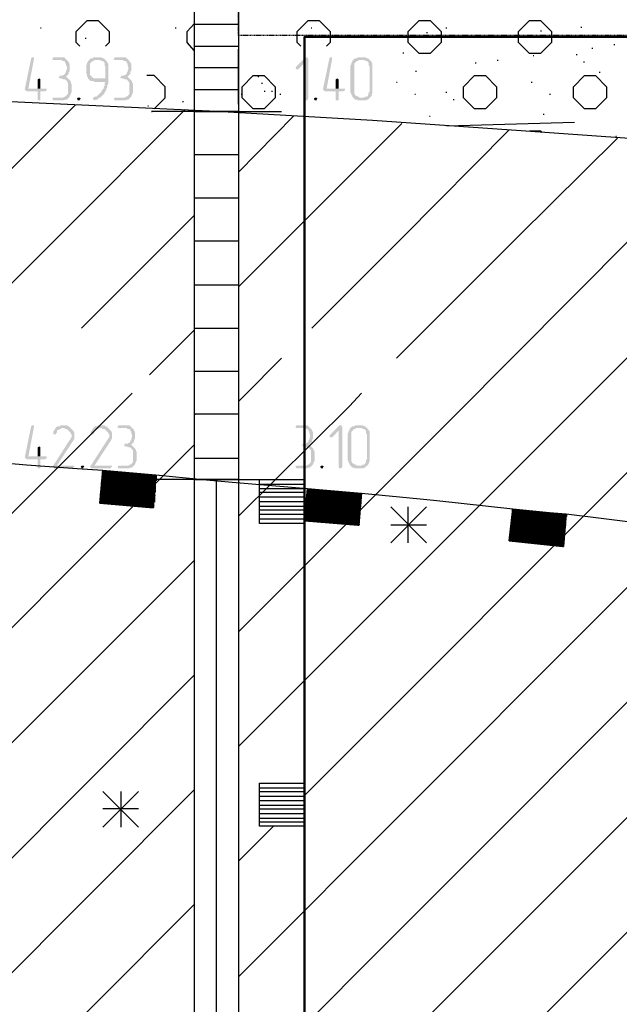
# Model space of a CAD drawing. Header units: millimetres. Extents: x -93479 to 1057970, y -66333 to 172656.
# Tile 77 of 256: x 167926 to 170694, y 45513 to 50058. Entities that reach past the tile are written whole.
import ezdxf

# ---------------------------------------------------------------- set-up
doc = ezdxf.new("R2010")
doc.units = ezdxf.units.MM
doc.linetypes.add('01 Штриховая _4 мм_', pattern=[6, 3.5, -2.5])
for name, color, linetype, lineweight in [('0 Фундамент', 5, 'Continuous', 30), ('A-ANNO-NOTE-1', 7, 'Continuous', 35), ('A-ANNO-NOTE-2', 7, 'Continuous', 18), ('G-ANNO-DIMS', 7, 'Continuous', 9), ('РАЗМЕРЫ', 7, 'Continuous', 9)]:
    doc.layers.add(name, color=color, linetype=linetype, lineweight=lineweight)
doc.layers.add('PDF _Геометрия', color=7, linetype='Continuous')
doc.layers.add('PDF _Сплошная заливка', color=7, linetype='Continuous')

# ---------------------------------------------------------------- blocks, each defined once
blk = doc.blocks.new('геология2')
at = {"layer": 'PDF _Сплошная заливка', "transparency": 33554559}
for points in [[(28.0688, -10.5051), (28.0672, -10.5051), (28.0655, -10.5068), (28.0538, -10.5634), (28.0555, -10.5651), (28.0572, -10.5668), (28.0772, -10.5668), (28.0772, -10.5834), (28.0822, -10.5834), (28.0822, -10.5801), (28.0822, -10.5668), (28.0905, -10.5668), (28.0938, -10.5651), (28.0938, -10.5618), (28.0605, -10.5618), (28.0705, -10.5084), (28.0705, -10.5051)], [(28.1188, -10.5051), (28.1055, -10.5051), (28.1038, -10.5084), (28.1055, -10.5101), (28.1205, -10.5101), (28.1222, -10.5118), (28.1255, -10.5118), (28.1272, -10.5134), (28.1272, -10.5151), (28.1288, -10.5168), (28.1288, -10.5201), (28.1305, -10.5218), (28.1305, -10.5268), (28.1288, -10.5301), (28.1288, -10.5318), (28.1272, -10.5334), (28.1272, -10.5351), (28.1255, -10.5368), (28.1222, -10.5384), (28.1172, -10.5384), (28.1172, -10.5401), (28.1155, -10.5418), (28.1172, -10.5434), (28.1205, -10.5434), (28.1238, -10.5451), (28.1272, -10.5451), (28.1288, -10.5468), (28.1305, -10.5484), (28.1322, -10.5518), (28.1322, -10.5718), (28.1305, -10.5734), (28.1288, -10.5751), (28.1272, -10.5768), (28.1255, -10.5768), (28.1238, -10.5784), (28.1055, -10.5784), (28.1038, -10.5801), (28.1055, -10.5834), (28.1255, -10.5834), (28.1272, -10.5818), (28.1305, -10.5818), (28.1322, -10.5801), (28.1338, -10.5784), (28.1355, -10.5768), (28.1355, -10.5751), (28.1372, -10.5734), (28.1372, -10.5718), (28.1388, -10.5684), (28.1388, -10.5534), (28.1372, -10.5501), (28.1372, -10.5484), (28.1355, -10.5468), (28.1338, -10.5451), (28.1322, -10.5434), (28.1305, -10.5418), (28.1288, -10.5401), (28.1305, -10.5384), (28.1322, -10.5368), (28.1338, -10.5351), (28.1338, -10.5318), (28.1355, -10.5301), (28.1355, -10.5168), (28.1338, -10.5151), (28.1338, -10.5134), (28.1322, -10.5118), (28.1305, -10.5101), (28.1288, -10.5084), (28.1272, -10.5068), (28.1255, -10.5051), (28.1205, -10.5051)], [(28.1705, -10.5101), (28.1688, -10.5118), (28.1688, -10.5134), (28.1672, -10.5151), (28.1672, -10.5168), (28.1655, -10.5201), (28.1655, -10.5351), (28.1672, -10.5368), (28.1672, -10.5401), (28.1688, -10.5418), (28.1688, -10.5434), (28.1705, -10.5451), (28.1822, -10.5434), (28.1788, -10.5434), (28.1772, -10.5418), (28.1755, -10.5401), (28.1738, -10.5384), (28.1722, -10.5368), (28.1722, -10.5168), (28.1738, -10.5151), (28.1755, -10.5134), (28.1772, -10.5118), (28.1788, -10.5118), (28.1805, -10.5101), (28.1888, -10.5101)], [(28.1888, -10.5051), (28.1788, -10.5051), (28.1772, -10.5068), (28.1738, -10.5068), (28.1722, -10.5084), (28.1705, -10.5101), (28.1905, -10.5101), (28.1938, -10.5118), (28.1955, -10.5118), (28.1972, -10.5134), (28.1988, -10.5151), (28.1988, -10.5201), (28.2005, -10.5218), (28.2005, -10.5434), (28.1822, -10.5434), (28.1705, -10.5451), (28.1722, -10.5468), (28.1738, -10.5484), (28.1788, -10.5484), (28.1805, -10.5501), (28.2005, -10.5501), (28.1988, -10.5518), (28.1988, -10.5568), (28.1972, -10.5601), (28.1972, -10.5618), (28.1955, -10.5634), (28.1938, -10.5651), (28.1938, -10.5668), (28.1922, -10.5684), (28.1905, -10.5701), (28.1888, -10.5718), (28.1872, -10.5734), (28.1855, -10.5751), (28.1838, -10.5768), (28.1805, -10.5768), (28.1788, -10.5784), (28.1772, -10.5801), (28.1788, -10.5818), (28.1805, -10.5834), (28.1838, -10.5818), (28.1855, -10.5818), (28.1872, -10.5801), (28.1888, -10.5784), (28.1905, -10.5784), (28.1922, -10.5768), (28.1938, -10.5751), (28.1955, -10.5734), (28.1972, -10.5718), (28.1988, -10.5701), (28.1988, -10.5684), (28.2005, -10.5668), (28.2022, -10.5634), (28.2022, -10.5618), (28.2038, -10.5601), (28.2038, -10.5551), (28.2055, -10.5534), (28.2055, -10.5168), (28.2038, -10.5151), (28.2038, -10.5134), (28.2022, -10.5118), (28.2005, -10.5101), (28.1988, -10.5084), (28.1972, -10.5068), (28.1955, -10.5068), (28.1922, -10.5051), (28.1905, -10.5051)], [(28.2305, -10.5051), (28.2172, -10.5051), (28.2155, -10.5084), (28.2172, -10.5101), (28.2322, -10.5101), (28.2338, -10.5118), (28.2372, -10.5118), (28.2388, -10.5134), (28.2388, -10.5151), (28.2405, -10.5168), (28.2405, -10.5201), (28.2422, -10.5218), (28.2422, -10.5268), (28.2405, -10.5301), (28.2405, -10.5318), (28.2388, -10.5334), (28.2388, -10.5351), (28.2372, -10.5368), (28.2338, -10.5384), (28.2288, -10.5384), (28.2288, -10.5401), (28.2272, -10.5418), (28.2288, -10.5434), (28.2322, -10.5434), (28.2355, -10.5451), (28.2388, -10.5451), (28.2405, -10.5468), (28.2422, -10.5484), (28.2438, -10.5518), (28.2438, -10.5718), (28.2422, -10.5734), (28.2405, -10.5751), (28.2388, -10.5768), (28.2372, -10.5768), (28.2355, -10.5784), (28.2172, -10.5784), (28.2155, -10.5801), (28.2172, -10.5834), (28.2372, -10.5834), (28.2388, -10.5818), (28.2422, -10.5818), (28.2438, -10.5801), (28.2455, -10.5784), (28.2472, -10.5768), (28.2472, -10.5751), (28.2488, -10.5734), (28.2488, -10.5718), (28.2505, -10.5684), (28.2505, -10.5534), (28.2488, -10.5501), (28.2488, -10.5484), (28.2472, -10.5468), (28.2455, -10.5451), (28.2438, -10.5434), (28.2422, -10.5418), (28.2405, -10.5401), (28.2422, -10.5384), (28.2438, -10.5368), (28.2455, -10.5351), (28.2455, -10.5318), (28.2472, -10.5301), (28.2472, -10.5168), (28.2455, -10.5151), (28.2455, -10.5134), (28.2438, -10.5118), (28.2422, -10.5101), (28.2405, -10.5084), (28.2388, -10.5068), (28.2372, -10.5051), (28.2322, -10.5051)], [(28.5655, -10.5051), (28.5638, -10.5051), (28.5472, -10.5218), (28.5455, -10.5251), (28.5472, -10.5268), (28.5505, -10.5268), (28.5622, -10.5151), (28.5688, -10.5084), (28.5672, -10.5051)], [(28.5688, -10.5084), (28.5622, -10.5151), (28.5622, -10.5801), (28.5638, -10.5834), (28.5672, -10.5834), (28.5688, -10.5801)], [(28.6105, -10.5051), (28.6088, -10.5051), (28.6072, -10.5068), (28.5955, -10.5634), (28.5972, -10.5651), (28.5988, -10.5668), (28.6188, -10.5668), (28.6188, -10.5834), (28.6238, -10.5834), (28.6238, -10.5801), (28.6238, -10.5668), (28.6322, -10.5668), (28.6355, -10.5651), (28.6355, -10.5618), (28.6022, -10.5618), (28.6122, -10.5084), (28.6122, -10.5051)], [(28.6688, -10.5051), (28.6588, -10.5051), (28.6572, -10.5068), (28.6538, -10.5068), (28.6522, -10.5084), (28.6505, -10.5101), (28.6488, -10.5118), (28.6488, -10.5134), (28.6472, -10.5151), (28.6472, -10.5168), (28.6455, -10.5201), (28.6455, -10.5684), (28.6472, -10.5718), (28.6472, -10.5734), (28.6488, -10.5751), (28.6488, -10.5768), (28.6505, -10.5784), (28.6522, -10.5801), (28.6538, -10.5818), (28.6572, -10.5818), (28.6588, -10.5834), (28.6738, -10.5834), (28.6755, -10.5818), (28.6772, -10.5818), (28.6788, -10.5801), (28.6805, -10.5784), (28.6622, -10.5784), (28.6605, -10.5768), (28.6588, -10.5768), (28.6572, -10.5751), (28.6555, -10.5751), (28.6538, -10.5734), (28.6522, -10.5701), (28.6522, -10.5168), (28.6538, -10.5151), (28.6555, -10.5134), (28.6572, -10.5118), (28.6588, -10.5118), (28.6605, -10.5101), (28.6805, -10.5101), (28.6788, -10.5084), (28.6772, -10.5068), (28.6755, -10.5068), (28.6722, -10.5051), (28.6705, -10.5051)], [(28.6805, -10.5101), (28.6688, -10.5101), (28.6705, -10.5101), (28.6738, -10.5118), (28.6755, -10.5118), (28.6772, -10.5134), (28.6788, -10.5151), (28.6788, -10.5201), (28.6805, -10.5218), (28.6805, -10.5668), (28.6788, -10.5684), (28.6788, -10.5718), (28.6772, -10.5734), (28.6772, -10.5751), (28.6755, -10.5768), (28.6722, -10.5768), (28.6705, -10.5784), (28.6622, -10.5784), (28.6805, -10.5784), (28.6822, -10.5768), (28.6838, -10.5751), (28.6838, -10.5734), (28.6855, -10.5701), (28.6855, -10.5168), (28.6838, -10.5151), (28.6838, -10.5134), (28.6822, -10.5118)], [(28.0805, -10.5434), (28.0772, -10.5451), (28.0772, -10.5468), (28.0772, -10.5618), (28.0605, -10.5618), (28.0822, -10.5618), (28.0822, -10.5451)], [(28.6222, -10.5434), (28.6188, -10.5451), (28.6188, -10.5468), (28.6188, -10.5618), (28.6022, -10.5618), (28.6238, -10.5618), (28.6238, -10.5451)], [(28.1522, -10.5784), (28.1505, -10.5784), (28.1488, -10.5801), (28.1505, -10.5834), (28.1538, -10.5834), (28.1538, -10.5818), (28.1555, -10.5801), (28.1538, -10.5784)], [(28.5822, -10.5784), (28.5805, -10.5784), (28.5788, -10.5801), (28.5805, -10.5834), (28.5838, -10.5834), (28.5838, -10.5818), (28.5855, -10.5801), (28.5838, -10.5784)], [(28.0688, -11.1734), (28.0672, -11.1734), (28.0655, -11.1751), (28.0538, -11.2318), (28.0555, -11.2334), (28.0572, -11.2351), (28.0772, -11.2351), (28.0772, -11.2518), (28.0822, -11.2518), (28.0822, -11.2484), (28.0822, -11.2351), (28.0905, -11.2351), (28.0938, -11.2334), (28.0938, -11.2301), (28.0605, -11.2301), (28.0705, -11.1768), (28.0705, -11.1734)], [(28.1238, -11.1734), (28.1188, -11.1734), (28.1172, -11.1751), (28.1138, -11.1751), (28.1122, -11.1768), (28.1105, -11.1768), (28.1105, -11.1784), (28.1088, -11.1801), (28.1072, -11.1834), (28.1055, -11.1851), (28.1055, -11.1868), (28.1055, -11.1901), (28.1105, -11.1901), (28.1105, -11.1884), (28.1122, -11.1868), (28.1122, -11.1834), (28.1138, -11.1818), (28.1155, -11.1818), (28.1188, -11.1801), (28.1205, -11.1784), (28.1372, -11.1784), (28.1355, -11.1768), (28.1338, -11.1751), (28.1322, -11.1751), (28.1305, -11.1734), (28.1255, -11.1734)], [(28.1922, -11.1734), (28.1872, -11.1734), (28.1855, -11.1751), (28.1822, -11.1751), (28.1805, -11.1768), (28.1788, -11.1768), (28.1788, -11.1784), (28.1772, -11.1801), (28.1755, -11.1834), (28.1738, -11.1851), (28.1738, -11.1868), (28.1738, -11.1901), (28.1788, -11.1901), (28.1788, -11.1884), (28.1805, -11.1868), (28.1805, -11.1834), (28.1822, -11.1818), (28.1838, -11.1818), (28.1872, -11.1801), (28.1888, -11.1784), (28.2055, -11.1784), (28.2038, -11.1768), (28.2022, -11.1751), (28.2005, -11.1751), (28.1988, -11.1734), (28.1938, -11.1734)], [(28.2372, -11.1734), (28.2238, -11.1734), (28.2222, -11.1768), (28.2238, -11.1784), (28.2388, -11.1784), (28.2405, -11.1801), (28.2438, -11.1801), (28.2455, -11.1818), (28.2455, -11.1834), (28.2472, -11.1851), (28.2472, -11.1884), (28.2488, -11.1901), (28.2488, -11.1951), (28.2472, -11.1984), (28.2472, -11.2001), (28.2455, -11.2018), (28.2455, -11.2034), (28.2438, -11.2051), (28.2405, -11.2068), (28.2355, -11.2068), (28.2355, -11.2084), (28.2338, -11.2101), (28.2355, -11.2118), (28.2388, -11.2118), (28.2422, -11.2134), (28.2455, -11.2134), (28.2472, -11.2151), (28.2488, -11.2168), (28.2505, -11.2201), (28.2505, -11.2401), (28.2488, -11.2418), (28.2472, -11.2434), (28.2455, -11.2451), (28.2438, -11.2451), (28.2422, -11.2468), (28.2238, -11.2468), (28.2222, -11.2484), (28.2238, -11.2518), (28.2438, -11.2518), (28.2455, -11.2501), (28.2488, -11.2501), (28.2505, -11.2484), (28.2522, -11.2468), (28.2538, -11.2451), (28.2538, -11.2434), (28.2555, -11.2418), (28.2555, -11.2401), (28.2572, -11.2368), (28.2572, -11.2218), (28.2555, -11.2184), (28.2555, -11.2168), (28.2538, -11.2151), (28.2522, -11.2134), (28.2505, -11.2118), (28.2488, -11.2101), (28.2472, -11.2084), (28.2488, -11.2068), (28.2505, -11.2051), (28.2522, -11.2034), (28.2522, -11.2001), (28.2538, -11.1984), (28.2538, -11.1851), (28.2522, -11.1834), (28.2522, -11.1818), (28.2505, -11.1801), (28.2488, -11.1784), (28.2472, -11.1768), (28.2455, -11.1751), (28.2438, -11.1734), (28.2388, -11.1734)], [(28.5605, -11.1734), (28.5472, -11.1734), (28.5455, -11.1768), (28.5472, -11.1784), (28.5622, -11.1784), (28.5638, -11.1801), (28.5672, -11.1801), (28.5688, -11.1818), (28.5688, -11.1834), (28.5705, -11.1851), (28.5705, -11.1884), (28.5722, -11.1901), (28.5722, -11.1951), (28.5705, -11.1984), (28.5705, -11.2001), (28.5688, -11.2018), (28.5688, -11.2034), (28.5672, -11.2051), (28.5638, -11.2068), (28.5588, -11.2068), (28.5588, -11.2084), (28.5572, -11.2101), (28.5588, -11.2118), (28.5622, -11.2118), (28.5655, -11.2134), (28.5688, -11.2134), (28.5705, -11.2151), (28.5722, -11.2168), (28.5738, -11.2201), (28.5738, -11.2401), (28.5722, -11.2418), (28.5705, -11.2434), (28.5688, -11.2451), (28.5672, -11.2451), (28.5655, -11.2468), (28.5472, -11.2468), (28.5455, -11.2484), (28.5472, -11.2518), (28.5672, -11.2518), (28.5688, -11.2501), (28.5722, -11.2501), (28.5738, -11.2484), (28.5755, -11.2468), (28.5772, -11.2451), (28.5772, -11.2434), (28.5788, -11.2418), (28.5788, -11.2401), (28.5805, -11.2368), (28.5805, -11.2218), (28.5788, -11.2184), (28.5788, -11.2168), (28.5772, -11.2151), (28.5755, -11.2134), (28.5738, -11.2118), (28.5722, -11.2101), (28.5705, -11.2084), (28.5722, -11.2068), (28.5738, -11.2051), (28.5755, -11.2034), (28.5755, -11.2001), (28.5772, -11.1984), (28.5772, -11.1851), (28.5755, -11.1834), (28.5755, -11.1818), (28.5738, -11.1801), (28.5722, -11.1784), (28.5705, -11.1768), (28.5688, -11.1751), (28.5672, -11.1734), (28.5622, -11.1734)], [(28.6272, -11.1734), (28.6255, -11.1734), (28.6088, -11.1901), (28.6072, -11.1934), (28.6088, -11.1951), (28.6122, -11.1951), (28.6238, -11.1834), (28.6305, -11.1768), (28.6288, -11.1734)], [(28.6305, -11.1768), (28.6238, -11.1834), (28.6238, -11.2484), (28.6255, -11.2518), (28.6288, -11.2518), (28.6305, -11.2484)], [(28.6638, -11.1734), (28.6538, -11.1734), (28.6522, -11.1751), (28.6488, -11.1751), (28.6472, -11.1768), (28.6455, -11.1784), (28.6438, -11.1801), (28.6438, -11.1818), (28.6422, -11.1834), (28.6422, -11.1851), (28.6405, -11.1884), (28.6405, -11.2368), (28.6422, -11.2401), (28.6422, -11.2418), (28.6438, -11.2434), (28.6438, -11.2451), (28.6455, -11.2468), (28.6472, -11.2484), (28.6488, -11.2501), (28.6522, -11.2501), (28.6538, -11.2518), (28.6688, -11.2518), (28.6705, -11.2501), (28.6722, -11.2501), (28.6738, -11.2484), (28.6755, -11.2468), (28.6572, -11.2468), (28.6555, -11.2451), (28.6538, -11.2451), (28.6522, -11.2434), (28.6505, -11.2434), (28.6488, -11.2418), (28.6472, -11.2384), (28.6472, -11.1851), (28.6488, -11.1834), (28.6505, -11.1818), (28.6522, -11.1801), (28.6538, -11.1801), (28.6555, -11.1784), (28.6755, -11.1784), (28.6738, -11.1768), (28.6722, -11.1751), (28.6705, -11.1751), (28.6672, -11.1734), (28.6655, -11.1734)], [(28.1372, -11.1784), (28.1238, -11.1784), (28.1255, -11.1784), (28.1272, -11.1801), (28.1305, -11.1801), (28.1322, -11.1818), (28.1338, -11.1834), (28.1355, -11.1851), (28.1372, -11.1868), (28.1372, -11.1884), (28.1388, -11.1901), (28.1388, -11.1951), (28.1372, -11.1968), (28.1372, -11.1984), (28.1355, -11.2001), (28.1055, -11.2468), (28.1038, -11.2484), (28.1055, -11.2501), (28.1072, -11.2518), (28.1422, -11.2518), (28.1422, -11.2501), (28.1438, -11.2484), (28.1438, -11.2468), (28.1122, -11.2468), (28.1405, -11.2034), (28.1422, -11.2018), (28.1422, -11.2001), (28.1438, -11.1984), (28.1438, -11.1868), (28.1422, -11.1834), (28.1405, -11.1818), (28.1388, -11.1801)], [(28.2055, -11.1784), (28.1922, -11.1784), (28.1938, -11.1784), (28.1955, -11.1801), (28.1988, -11.1801), (28.2005, -11.1818), (28.2022, -11.1834), (28.2038, -11.1851), (28.2055, -11.1868), (28.2055, -11.1884), (28.2072, -11.1901), (28.2072, -11.1951), (28.2055, -11.1968), (28.2055, -11.1984), (28.2038, -11.2001), (28.1738, -11.2468), (28.1722, -11.2484), (28.1738, -11.2501), (28.1755, -11.2518), (28.2105, -11.2518), (28.2105, -11.2501), (28.2122, -11.2484), (28.2122, -11.2468), (28.1805, -11.2468), (28.2088, -11.2034), (28.2105, -11.2018), (28.2105, -11.2001), (28.2122, -11.1984), (28.2122, -11.1868), (28.2105, -11.1834), (28.2088, -11.1818), (28.2072, -11.1801)], [(28.6755, -11.1784), (28.6638, -11.1784), (28.6655, -11.1784), (28.6688, -11.1801), (28.6705, -11.1801), (28.6722, -11.1818), (28.6738, -11.1834), (28.6738, -11.1884), (28.6755, -11.1901), (28.6755, -11.2351), (28.6738, -11.2368), (28.6738, -11.2401), (28.6722, -11.2418), (28.6722, -11.2434), (28.6705, -11.2451), (28.6672, -11.2451), (28.6655, -11.2468), (28.6572, -11.2468), (28.6755, -11.2468), (28.6772, -11.2451), (28.6788, -11.2434), (28.6788, -11.2418), (28.6805, -11.2384), (28.6805, -11.1851), (28.6788, -11.1834), (28.6788, -11.1818), (28.6772, -11.1801)], [(28.0805, -11.2118), (28.0772, -11.2134), (28.0772, -11.2151), (28.0772, -11.2301), (28.0605, -11.2301), (28.0822, -11.2301), (28.0822, -11.2134)], [(28.1588, -11.2468), (28.1572, -11.2468), (28.1555, -11.2484), (28.1572, -11.2518), (28.1605, -11.2518), (28.1605, -11.2501), (28.1622, -11.2484), (28.1605, -11.2468)], [(28.5938, -11.2468), (28.5922, -11.2468), (28.5905, -11.2484), (28.5922, -11.2518), (28.5955, -11.2518), (28.5955, -11.2501), (28.5972, -11.2484), (28.5955, -11.2468)]]:
    blk.add_hatch(color=7, dxfattribs=at).paths.add_polyline_path(points)
at = {"layer": 'PDF _Геометрия', "color": 7, "lineweight": 25}
for points in [[(28.3638, -20.0901), (28.3622, -20.0901), (28.3622, -21.8618), (28.4422, -21.8618), (28.4422, -20.0901), (28.3622, -20.0901), (28.3622, -15.0518), (28.3622, -10.0518), (28.4422, -10.0518), (28.4422, -10.245)], [(28.4422, -10.0518), (28.4422, -15.0518), (28.4422, -20.0901), (28.4438, -20.0901)], [(28.1538, -10.4851), (28.1472, -10.4784), (28.1472, -10.4584), (28.1672, -10.4384), (28.1872, -10.4384), (28.2072, -10.4584), (28.2072, -10.4784), (28.2005, -10.4851)], [(28.3622, -10.4934), (28.3488, -10.4784), (28.3488, -10.4584), (28.3622, -10.4434)], [(28.5555, -10.4851), (28.5488, -10.4784), (28.5488, -10.4584), (28.5688, -10.4384), (28.5888, -10.4384), (28.6088, -10.4584), (28.6088, -10.4784), (28.6022, -10.4851)], [(28.0822, -10.4518), (28.0838, -10.4518)], [(28.3272, -10.4518), (28.3288, -10.4518)], [(28.3622, -10.4451), (28.4422, -10.4451)], [(28.5738, -10.4518), (28.5755, -10.4518)], [(28.7838, -10.4601), (28.7855, -10.4601)], [(28.8188, -10.4518), (28.8205, -10.4518)], [(28.9905, -10.4568), (28.9922, -10.4568)], [(29.0638, -10.4501), (29.0655, -10.4501)], [(28.1638, -10.4701), (28.1655, -10.4701)], [(28.5722, -10.4684), (28.5738, -10.4684)], [(28.3622, -10.4851), (28.4422, -10.4851)], [(28.7405, -10.4968), (28.7422, -10.4968)], [(29.0838, -10.4884), (29.0855, -10.4884)], [(29.1238, -10.4818), (29.1255, -10.4818)], [(28.8722, -10.5151), (28.8738, -10.5151)], [(28.9122, -10.5101), (28.9138, -10.5101)], [(28.9772, -10.5018), (28.9788, -10.5018)], [(29.0555, -10.5001), (29.0572, -10.5001)], [(29.0688, -10.5134), (29.0705, -10.5134)], [(28.3622, -10.5234), (28.4422, -10.5234)], [(28.7638, -10.5301), (28.7655, -10.5301)], [(29.0972, -10.5318), (29.0988, -10.5318)], [(28.2888, -10.5984), (28.3088, -10.5784), (28.3088, -10.5584), (28.2888, -10.5384), (28.2755, -10.5384)], [(28.4772, -10.5401), (28.4788, -10.5401)], [(28.7288, -10.5501), (28.7305, -10.5501)], [(28.8838, -10.5384), (28.8855, -10.5384)], [(28.9738, -10.5501), (28.9755, -10.5501)], [(28.4022, -10.6034), (27.6155, -10.5668)], [(28.3622, -10.5634), (28.4422, -10.5634)], [(28.4838, -10.5518), (28.4855, -10.5518)], [(28.4888, -10.5668), (28.4905, -10.5668)], [(28.5022, -10.5668), (28.5038, -10.5668)], [(28.8188, -10.5684), (28.8205, -10.5684)], [(28.3405, -10.5851), (28.3422, -10.5851)], [(28.4472, -10.5718), (28.4488, -10.5718)], [(28.5172, -10.5718), (28.5188, -10.5718)], [(28.7622, -10.5718), (28.7638, -10.5718)], [(28.8322, -10.5818), (28.8338, -10.5818)], [(29.0072, -10.5718), (29.0088, -10.5718)], [(27.6155, -11.1218), (27.6805, -11.0568), (28.1455, -10.5918)], [(27.6155, -11.3301), (27.8738, -11.0718), (28.3455, -10.6001)], [(28.2772, -10.5934), (28.2788, -10.5934)], [(28.4038, -10.6034), (28.4022, -10.6034), (28.2838, -10.6034), (28.2855, -10.6034)], [(33.4172, -11.0168), (32.8255, -10.9651), (32.3188, -10.9218), (31.8855, -10.8834), (31.5138, -10.8501), (31.1922, -10.8218), (30.9088, -10.7968), (30.6522, -10.7734), (30.4105, -10.7534), (30.1755, -10.7334), (29.9388, -10.7134), (29.7022, -10.6934), (29.4605, -10.6751), (29.2122, -10.6568), (28.9555, -10.6384), (28.6855, -10.6201), (28.4022, -10.6034), (28.5205, -10.6034)], [(28.4422, -10.7134), (28.5422, -10.6118)], [(28.7888, -10.6118), (28.7905, -10.6118)], [(28.9955, -10.6084), (28.9972, -10.6084)], [(28.4422, -10.9218), (28.5322, -10.8318), (28.7388, -10.6251)], [(28.5755, -10.9968), (28.7405, -10.8318), (28.9338, -10.6368)], [(29.0522, -10.6234), (28.8205, -10.6301)], [(28.9705, -10.6401), (28.9705, -10.6384), (28.9905, -10.6384), (28.9938, -10.6418)], [(28.7288, -11.0518), (28.9488, -10.8318), (29.1305, -10.6518)], [(29.1272, -10.6484), (29.1288, -10.6484)], [(28.4422, -11.5484), (28.8338, -11.1568), (29.1572, -10.8318), (29.3238, -10.6651)], [(28.3622, -10.6818), (28.4422, -10.6818)], [(28.4422, -11.7568), (29.0222, -11.1768), (29.3672, -10.8318), (29.5188, -10.6801)], [(28.4422, -12.1751), (29.3922, -11.2234), (29.7838, -10.8318), (29.9055, -10.7101)], [(28.4805, -11.8468), (28.5605, -11.8468), (29.2088, -11.1984), (29.5755, -10.8318), (29.7122, -10.6951)], [(28.4422, -12.3834), (29.5705, -11.2534), (29.9938, -10.8318), (30.0988, -10.7268)], [(28.4422, -12.5918), (29.7438, -11.2901), (30.2022, -10.8318), (30.2905, -10.7434)], [(28.3622, -10.7601), (28.4422, -10.7601)], [(28.4422, -12.8001), (29.9122, -11.3301), (30.4105, -10.8318), (30.4822, -10.7601)], [(28.1572, -10.9968), (28.3622, -10.7918)], [(28.3622, -10.8384), (28.4422, -10.8384)], [(28.3622, -10.9184), (28.4422, -10.9184)], [(28.3622, -10.9968), (28.4422, -10.9968)], [(28.2805, -11.0818), (28.3622, -11.0001)], [(28.4422, -11.1301), (28.4522, -11.1201), (28.5205, -11.0518)], [(28.3622, -11.0751), (28.4422, -11.0751)], [(27.6155, -11.7484), (28.2488, -11.1151)], [(28.4422, -11.3384), (28.6438, -11.1384), (28.6655, -11.1151)], [(28.4422, -11.1534), (28.3622, -11.1534), (28.3638, -11.1534)], [(27.6155, -11.9568), (28.3622, -11.2084)], [(27.9205, -11.2351), (27.9188, -11.2351), (27.8222, -11.2268), (27.9188, -11.2351), (27.9205, -11.2351), (27.9188, -11.2351), (27.8222, -11.2268), (27.9188, -11.2334), (27.9205, -11.2334), (28.0572, -11.2451), (28.1488, -11.2518), (28.1955, -11.2551), (28.2922, -11.2634), (28.2872, -11.3234), (28.1905, -11.3151), (28.1955, -11.2551)], [(28.3622, -11.2334), (28.4422, -11.2334)], [(28.1938, -11.2584), (28.2922, -11.2668), (28.1938, -11.2584)], [(28.1938, -11.2601), (28.2922, -11.2684), (28.1938, -11.2601)], [(28.2938, -11.2684), (28.2922, -11.2684), (28.1938, -11.2601)], [(28.1938, -11.2618), (28.2922, -11.2701), (28.1938, -11.2618)], [(28.2938, -11.2701), (28.2922, -11.2701), (28.1938, -11.2618)], [(28.1938, -11.2634), (28.2922, -11.2718), (28.1938, -11.2634)], [(28.2938, -11.2718), (28.2922, -11.2718), (28.1938, -11.2651), (28.2905, -11.2734), (28.2922, -11.2734), (28.2938, -11.2734)], [(28.1938, -11.2651), (28.2922, -11.2734), (28.1938, -11.2651)], [(28.1955, -11.2568), (28.2922, -11.2651), (28.1955, -11.2568)], [(28.2938, -11.2651), (28.2922, -11.2651), (28.1955, -11.2568)], [(28.2922, -11.2634), (28.3772, -11.2718), (28.4305, -11.2768), (28.5672, -11.2884), (28.6655, -11.2968), (28.6605, -11.3551), (28.5638, -11.3468), (28.5622, -11.3468), (28.5672, -11.2884), (28.6638, -11.2968), (28.6655, -11.2968), (28.7722, -11.3068), (28.8022, -11.3101), (28.9405, -11.3251), (29.0372, -11.3351), (29.0322, -11.3934), (28.9338, -11.3834), (28.9405, -11.3251)], [(28.1922, -11.2784), (28.2905, -11.2868), (28.1922, -11.2784)], [(28.1922, -11.2801), (28.2905, -11.2884), (28.1922, -11.2801)], [(28.2922, -11.2884), (28.2905, -11.2884), (28.1922, -11.2801)], [(28.1922, -11.2818), (28.2905, -11.2901), (28.1922, -11.2818)], [(28.1938, -11.2668), (28.2905, -11.2751), (28.2922, -11.2751)], [(28.1938, -11.2701), (28.2905, -11.2784), (28.2922, -11.2784)], [(28.1938, -11.2734), (28.2905, -11.2818), (28.2922, -11.2818), (28.2905, -11.2818), (28.1938, -11.2751), (28.2905, -11.2834), (28.2922, -11.2834)], [(28.1938, -11.2751), (28.2905, -11.2834), (28.1938, -11.2751)], [(28.1938, -11.2768), (28.2905, -11.2851), (28.1938, -11.2768)], [(28.2922, -11.2851), (28.2905, -11.2851), (28.1938, -11.2768)], [(28.4038, -11.2718), (28.4022, -11.2718), (28.2838, -11.2718), (28.2855, -11.2718)], [(28.2922, -11.2668), (28.2938, -11.2668)], [(28.4038, -13.7918), (28.4022, -13.7918), (28.4022, -11.2718), (28.5205, -11.2718)], [(28.4805, -11.2801), (28.5605, -11.2801)], [(28.1905, -11.2984), (28.2888, -11.3068), (28.1905, -11.2984)], [(28.2905, -11.3068), (28.2888, -11.3068), (28.1905, -11.2984)], [(28.1905, -11.3001), (28.2888, -11.3084), (28.1905, -11.3001)], [(28.2905, -11.3084), (28.2888, -11.3084), (28.1905, -11.3001)], [(28.1905, -11.3018), (28.2888, -11.3101), (28.1905, -11.3018)], [(28.1922, -11.2851), (28.2905, -11.2934), (28.1922, -11.2851)], [(28.1922, -11.2851), (28.2888, -11.2934), (28.2905, -11.2934), (28.2922, -11.2934)], [(28.1922, -11.2868), (28.2888, -11.2951), (28.2905, -11.2951)], [(28.1922, -11.2901), (28.2888, -11.2984), (28.2905, -11.2984)], [(28.1922, -11.2951), (28.2888, -11.3034), (28.1922, -11.2951)], [(28.2905, -11.3034), (28.2888, -11.3034), (28.1922, -11.2951)], [(28.1922, -11.2968), (28.2888, -11.3051), (28.1922, -11.2968)], [(28.2905, -11.2868), (28.2922, -11.2868)], [(28.2905, -11.2918), (28.2922, -11.2918)], [(28.4805, -11.2884), (28.5605, -11.2884)], [(28.4805, -11.2951), (28.5605, -11.2951)], [(28.5655, -11.3018), (28.6638, -11.3101), (28.5655, -11.3018)], [(28.6655, -11.3101), (28.6638, -11.3101), (28.5655, -11.3018)], [(28.5672, -11.2901), (28.6638, -11.2984), (28.6655, -11.2984)], [(28.5672, -11.2918), (28.6638, -11.3001), (28.6655, -11.3001)], [(28.5672, -11.2968), (28.6638, -11.3051), (28.6655, -11.3051), (28.6638, -11.3051), (28.5672, -11.2968), (28.6638, -11.3051), (28.6655, -11.3051), (28.6638, -11.3051), (28.5672, -11.2951), (28.6638, -11.3034), (28.6655, -11.3034)], [(28.5672, -11.2984), (28.6638, -11.3068), (28.5672, -11.2984)], [(28.5672, -11.3001), (28.6638, -11.3084), (28.5672, -11.3001)], [(28.6655, -11.3084), (28.6638, -11.3084), (28.5672, -11.3001)], [(28.1905, -11.3034), (28.2888, -11.3118), (28.1905, -11.3034)], [(28.1905, -11.3051), (28.2872, -11.3134), (28.2888, -11.3134)], [(28.1905, -11.3084), (28.2872, -11.3168), (28.2888, -11.3168)], [(28.1905, -11.3101), (28.2872, -11.3184), (28.2888, -11.3184)], [(28.2872, -11.3218), (28.1905, -11.3134), (28.2872, -11.3218), (28.2888, -11.3218)], [(28.1905, -11.3151), (28.2872, -11.3234)], [(28.2888, -11.3051), (28.2905, -11.3051)], [(28.2888, -11.3101), (28.2905, -11.3101)], [(28.2888, -11.3118), (28.2905, -11.3118)], [(28.4805, -11.3034), (28.5605, -11.3034)], [(28.4805, -11.3118), (28.5605, -11.3118)], [(28.4805, -11.3201), (28.5605, -11.3201)], [(28.6638, -11.3284), (28.6622, -11.3284), (28.5638, -11.3201)], [(28.5655, -11.3034), (28.6638, -11.3118), (28.5655, -11.3034)], [(28.5655, -11.3034), (28.6638, -11.3134), (28.5655, -11.3051), (28.6638, -11.3134), (28.6655, -11.3134)], [(28.5655, -11.3051), (28.6638, -11.3151), (28.5655, -11.3068), (28.6638, -11.3151), (28.5655, -11.3068)], [(28.5655, -11.3101), (28.6622, -11.3184), (28.6638, -11.3184)], [(28.6638, -11.3234), (28.6622, -11.3234), (28.5655, -11.3151), (28.6622, -11.3234), (28.6638, -11.3234), (28.6622, -11.3234), (28.5655, -11.3134), (28.6622, -11.3218), (28.6638, -11.3218), (28.6622, -11.3218), (28.5655, -11.3118), (28.6622, -11.3201), (28.6638, -11.3201)], [(28.5655, -11.3151), (28.6622, -11.3234), (28.6638, -11.3251), (28.6622, -11.3251), (28.5655, -11.3168)], [(28.5655, -11.3168), (28.6622, -11.3251), (28.5655, -11.3168)], [(28.5655, -11.3184), (28.6622, -11.3268), (28.5655, -11.3184)], [(28.5655, -11.3201), (28.6622, -11.3284), (28.5655, -11.3201)], [(28.6638, -11.3068), (28.6655, -11.3068)], [(28.6638, -11.3118), (28.6655, -11.3118)], [(28.6638, -11.3151), (28.6655, -11.3151)], [(28.4805, -11.3268), (28.5605, -11.3268)], [(28.4805, -11.3351), (28.5605, -11.3351)], [(28.5638, -11.3218), (28.6622, -11.3301), (28.5638, -11.3218)], [(28.5638, -11.3218), (28.6622, -11.3318), (28.5638, -11.3218)], [(28.6638, -11.3318), (28.6622, -11.3318), (28.5638, -11.3234), (28.6622, -11.3334), (28.5638, -11.3251), (28.6622, -11.3334), (28.5638, -11.3251)], [(28.6622, -11.3334), (28.6622, -11.3351), (28.5638, -11.3268), (28.6605, -11.3351), (28.6622, -11.3351), (28.6638, -11.3351)], [(28.5638, -11.3268), (28.6605, -11.3351), (28.6622, -11.3351)], [(28.5638, -11.3301), (28.6605, -11.3384), (28.6622, -11.3384)], [(28.6622, -11.3434), (28.6605, -11.3434), (28.5638, -11.3351), (28.6605, -11.3434), (28.6622, -11.3434), (28.6605, -11.3434), (28.5638, -11.3334), (28.6605, -11.3418), (28.6622, -11.3418)], [(28.5638, -11.3351), (28.6605, -11.3434)], [(28.5638, -11.3368), (28.6605, -11.3451), (28.5638, -11.3368)], [(28.6622, -11.3268), (28.6638, -11.3268)], [(28.6622, -11.3301), (28.6638, -11.3301)], [(28.7838, -11.3218), (28.7188, -11.3868)], [(28.7188, -11.3218), (28.7838, -11.3868)], [(28.7505, -11.3868), (28.7505, -11.3218)], [(28.9388, -11.3251), (29.0372, -11.3351), (28.9388, -11.3268), (29.0372, -11.3351), (29.0372, -11.3368), (29.0388, -11.3368)], [(29.4088, -11.3851), (29.4072, -11.3851), (29.3105, -11.3718), (29.4072, -11.3851), (29.4088, -11.3851), (29.4072, -11.3851), (29.3105, -11.3701), (29.3022, -11.4284), (29.3038, -11.4284), (29.4005, -11.4418), (29.4088, -11.3834), (29.4072, -11.3834), (29.3105, -11.3701), (29.2555, -11.3618), (29.1738, -11.3518), (29.1055, -11.3434), (29.0372, -11.3351), (29.0372, -11.3368), (28.9388, -11.3268), (29.0372, -11.3368)], [(28.9388, -11.3284), (29.0372, -11.3384), (28.9388, -11.3284)], [(29.0388, -11.3384), (29.0372, -11.3384), (28.9388, -11.3284)], [(28.9388, -11.3301), (29.0355, -11.3401), (29.0372, -11.3401)], [(28.9388, -11.3334), (29.0355, -11.3434), (29.0372, -11.3434)], [(29.0355, -11.3468), (28.9388, -11.3368), (29.0355, -11.3468), (29.0372, -11.3468)], [(28.4805, -11.3434), (28.5605, -11.3434)], [(28.6622, -11.3468), (28.6605, -11.3468), (28.5622, -11.3384)], [(28.5622, -11.3401), (28.6605, -11.3484), (28.5622, -11.3401)], [(28.6622, -11.3484), (28.6605, -11.3484), (28.5622, -11.3401), (28.6605, -11.3501), (28.5622, -11.3418)], [(28.5622, -11.3418), (28.6605, -11.3518), (28.5622, -11.3418)], [(28.6605, -11.3518), (28.6605, -11.3534), (28.5622, -11.3451), (28.6605, -11.3534), (28.6622, -11.3534)], [(28.5622, -11.3451), (28.6588, -11.3534), (28.6605, -11.3534)], [(28.5638, -11.3384), (28.6605, -11.3468), (28.5638, -11.3384)], [(28.6605, -11.3451), (28.6622, -11.3451)], [(28.6605, -11.3501), (28.6622, -11.3501)], [(28.7838, -11.3551), (28.7188, -11.3551)], [(28.9372, -11.3418), (29.0355, -11.3518), (28.9372, -11.3418)], [(29.0372, -11.3518), (29.0355, -11.3518), (28.9372, -11.3418)], [(28.9372, -11.3434), (29.0355, -11.3534), (28.9372, -11.3434)], [(29.0355, -11.3534), (29.0355, -11.3551), (28.9372, -11.3451), (29.0355, -11.3534), (28.9372, -11.3434)], [(29.0355, -11.3551), (29.0338, -11.3551), (28.9372, -11.3451), (29.0338, -11.3551), (29.0355, -11.3551), (29.0372, -11.3551)], [(28.9372, -11.3484), (29.0338, -11.3584), (29.0355, -11.3584)], [(28.9372, -11.3518), (29.0338, -11.3618), (29.0355, -11.3618)], [(28.9372, -11.3551), (29.0338, -11.3651), (28.9372, -11.3551), (29.0338, -11.3651), (29.0338, -11.3634), (28.9372, -11.3534), (29.0338, -11.3634), (29.0355, -11.3634)], [(28.9372, -11.3534), (29.0338, -11.3634), (28.9372, -11.3534)], [(28.9388, -11.3384), (29.0355, -11.3484), (28.9388, -11.3384)], [(29.0372, -11.3484), (29.0355, -11.3484), (28.9388, -11.3384)], [(28.9388, -11.3401), (29.0355, -11.3501), (28.9388, -11.3401)], [(29.0355, -11.3501), (29.0372, -11.3501)], [(28.9372, -11.3568), (29.0338, -11.3668), (28.9355, -11.3568)], [(28.9355, -11.3584), (29.0338, -11.3684), (28.9355, -11.3584)], [(29.0355, -11.3684), (29.0338, -11.3684), (28.9355, -11.3584)], [(28.9355, -11.3601), (29.0338, -11.3701), (28.9355, -11.3601)], [(28.9355, -11.3618), (29.0338, -11.3718), (28.9355, -11.3618)], [(28.9355, -11.3618), (29.0322, -11.3718), (29.0338, -11.3718), (29.0355, -11.3718)], [(28.9355, -11.3668), (29.0322, -11.3768), (29.0338, -11.3768)], [(28.9355, -11.3684), (29.0322, -11.3784), (29.0338, -11.3784)], [(28.9355, -11.3701), (29.0322, -11.3801), (28.9355, -11.3701)], [(28.9355, -11.3718), (29.0322, -11.3818), (28.9355, -11.3718)], [(29.0322, -11.3818), (29.0322, -11.3834), (28.9355, -11.3734), (29.0322, -11.3818), (28.9355, -11.3718)], [(29.0338, -11.3651), (29.0355, -11.3651)], [(29.0338, -11.3668), (29.0355, -11.3668)], [(29.0338, -11.3701), (29.0355, -11.3701)], [(28.9338, -11.3751), (29.0322, -11.3851), (28.9338, -11.3751)], [(28.9338, -11.3768), (29.0322, -11.3868), (28.9338, -11.3768)], [(29.0338, -11.3868), (29.0322, -11.3868), (28.9338, -11.3768)], [(28.9338, -11.3784), (29.0305, -11.3884), (29.0322, -11.3884)], [(28.9338, -11.3834), (29.0305, -11.3934), (29.0322, -11.3934)], [(29.0322, -11.3801), (29.0338, -11.3801)], [(29.0322, -11.3834), (29.0338, -11.3834)], [(29.0322, -11.3851), (29.0338, -11.3851)], [(27.6155, -12.1651), (28.3622, -11.4184)], [(27.6155, -12.3751), (28.3622, -11.6268)], [(27.6155, -12.5834), (28.3622, -11.8351)], [(28.2605, -11.8384), (28.1955, -11.9034)], [(28.1955, -11.8384), (28.2605, -11.9034)], [(28.2288, -11.9034), (28.2288, -11.8384)], [(28.4805, -11.8318), (28.5605, -11.8318)], [(28.4805, -11.8384), (28.5605, -11.8384)], [(28.4805, -11.8551), (28.5605, -11.8551)], [(28.2605, -11.8701), (28.1955, -11.8701)], [(28.4805, -11.8634), (28.5605, -11.8634)], [(28.4805, -11.8701), (28.5605, -11.8701)], [(28.4805, -11.8784), (28.5605, -11.8784)], [(28.4805, -11.8868), (28.5605, -11.8868)], [(28.4422, -11.9651), (28.5055, -11.9018)], [(28.4805, -11.8934), (28.5605, -11.8934)], [(27.6155, -12.7918), (28.3622, -12.0434)]]:
    blk.add_lwpolyline(points, dxfattribs=at)
for points in [[(28.7505, -10.4784), (28.7505, -10.4584), (28.7705, -10.4384), (28.7905, -10.4384), (28.8105, -10.4584), (28.8105, -10.4784), (28.7905, -10.4984), (28.7705, -10.4984)], [(28.9505, -10.4784), (28.9505, -10.4584), (28.9705, -10.4384), (28.9905, -10.4384), (29.0105, -10.4584), (29.0105, -10.4784), (28.9905, -10.4984), (28.9705, -10.4984)], [(28.4488, -10.5784), (28.4488, -10.5584), (28.4688, -10.5384), (28.4888, -10.5384), (28.5088, -10.5584), (28.5088, -10.5784), (28.4888, -10.5984), (28.4688, -10.5984)], [(28.8505, -10.5784), (28.8505, -10.5584), (28.8705, -10.5384), (28.8905, -10.5384), (28.9105, -10.5584), (28.9105, -10.5784), (28.8905, -10.5984), (28.8705, -10.5984)], [(29.0505, -10.5784), (29.0505, -10.5584), (29.0705, -10.5384), (29.0905, -10.5384), (29.1105, -10.5584), (29.1105, -10.5784), (29.0905, -10.5984), (29.0705, -10.5984)], [(28.4422, -10.6034), (28.3622, -10.6034)], [(28.4422, -10.6034), (28.3622, -10.6034)], [(28.1922, -11.2834), (28.2905, -11.2918), (28.2905, -11.2901), (28.1922, -11.2834), (28.2905, -11.2901), (28.2905, -11.2918)], [(28.2922, -11.2751), (28.2905, -11.2751), (28.1938, -11.2668), (28.2905, -11.2751)], [(28.2922, -11.2768), (28.2905, -11.2768), (28.1938, -11.2684), (28.2905, -11.2768)], [(28.2922, -11.2784), (28.2905, -11.2784), (28.1938, -11.2701), (28.2905, -11.2784)], [(28.2922, -11.2801), (28.2905, -11.2801), (28.1938, -11.2718), (28.2905, -11.2801)], [(28.2922, -11.2818), (28.2905, -11.2818), (28.1938, -11.2734), (28.2905, -11.2818)], [(28.4422, -11.2718), (28.3622, -11.2718)], [(28.4805, -11.3518), (28.4805, -11.2718), (28.5605, -11.2718), (28.5605, -11.3518)], [(28.2905, -11.2951), (28.2888, -11.2951), (28.1922, -11.2868), (28.2888, -11.2951)], [(28.2905, -11.2968), (28.2888, -11.2968), (28.1922, -11.2884), (28.2888, -11.2968)], [(28.2905, -11.2984), (28.2888, -11.2984), (28.1922, -11.2901), (28.2888, -11.2984)], [(28.2905, -11.3001), (28.2888, -11.3001), (28.1922, -11.2918), (28.2888, -11.3001)], [(28.2905, -11.3018), (28.2888, -11.3001), (28.1922, -11.2934), (28.2888, -11.3001)], [(28.2905, -11.3018), (28.2888, -11.3018), (28.1922, -11.2934), (28.2888, -11.3018)], [(28.6655, -11.2984), (28.6638, -11.2984), (28.5672, -11.2901), (28.6638, -11.2984)], [(28.6655, -11.3001), (28.6638, -11.3001), (28.5672, -11.2918), (28.6638, -11.3001)], [(28.6655, -11.3018), (28.6638, -11.3018), (28.5672, -11.2934), (28.6638, -11.3018)], [(28.6655, -11.3034), (28.6638, -11.3034), (28.5672, -11.2934), (28.6638, -11.3034)], [(28.1905, -11.3034), (28.2888, -11.3101)], [(28.2888, -11.3134), (28.2872, -11.3134), (28.1905, -11.3051)], [(28.2888, -11.3151), (28.2872, -11.3151), (28.1905, -11.3068), (28.2872, -11.3151)], [(28.2888, -11.3168), (28.2872, -11.3168), (28.1905, -11.3084), (28.2872, -11.3168)], [(28.2888, -11.3184), (28.2872, -11.3184), (28.1905, -11.3101), (28.2872, -11.3184)], [(28.2888, -11.3201), (28.2872, -11.3201), (28.1905, -11.3118), (28.2872, -11.3184)], [(28.2888, -11.3201), (28.2872, -11.3201), (28.1905, -11.3118), (28.2872, -11.3201)], [(28.6638, -11.3168), (28.6622, -11.3168), (28.5655, -11.3084), (28.6622, -11.3168)], [(28.6638, -11.3184), (28.6622, -11.3184), (28.5655, -11.3101), (28.6622, -11.3184)], [(28.6638, -11.3201), (28.6622, -11.3201), (28.5655, -11.3118), (28.6622, -11.3201)], [(28.6622, -11.3368), (28.6605, -11.3368), (28.5638, -11.3284), (28.6605, -11.3368)], [(28.6622, -11.3384), (28.6605, -11.3384), (28.5638, -11.3301), (28.6605, -11.3384)], [(28.6622, -11.3401), (28.6605, -11.3401), (28.5638, -11.3318), (28.6605, -11.3401)], [(28.6622, -11.3418), (28.6605, -11.3418), (28.5638, -11.3318), (28.6605, -11.3418)], [(29.0372, -11.3401), (29.0355, -11.3401), (28.9388, -11.3301), (29.0355, -11.3401)], [(29.0372, -11.3418), (29.0355, -11.3418), (28.9388, -11.3318), (29.0355, -11.3418)], [(29.0372, -11.3434), (29.0355, -11.3434), (28.9388, -11.3334), (29.0355, -11.3434)], [(29.0372, -11.3451), (29.0355, -11.3451), (28.9388, -11.3351), (29.0355, -11.3451)], [(29.0372, -11.3451), (29.0355, -11.3451), (28.9388, -11.3351), (29.0355, -11.3451)], [(28.5622, -11.3434), (28.6605, -11.3518)], [(28.6605, -11.3551), (28.6588, -11.3551), (28.5622, -11.3468), (28.6588, -11.3551)], [(29.0355, -11.3568), (29.0338, -11.3568), (28.9372, -11.3468), (29.0338, -11.3568)], [(29.0355, -11.3584), (29.0338, -11.3584), (28.9372, -11.3484), (29.0338, -11.3584)], [(29.0355, -11.3601), (29.0338, -11.3601), (28.9372, -11.3501), (29.0338, -11.3601)], [(29.0355, -11.3618), (29.0338, -11.3618), (28.9372, -11.3518), (29.0338, -11.3618)], [(28.9338, -11.3734), (29.0322, -11.3834)], [(29.0338, -11.3734), (29.0322, -11.3734), (28.9355, -11.3634), (29.0322, -11.3734)], [(29.0338, -11.3734), (29.0322, -11.3734), (28.9355, -11.3634), (29.0322, -11.3734)], [(29.0338, -11.3751), (29.0322, -11.3751), (28.9355, -11.3651), (29.0322, -11.3751)], [(29.0338, -11.3768), (29.0322, -11.3768), (28.9355, -11.3668), (29.0322, -11.3768)], [(29.0338, -11.3784), (29.0322, -11.3784), (28.9355, -11.3684), (29.0322, -11.3784)], [(29.0322, -11.3884), (29.0305, -11.3884), (28.9338, -11.3784)], [(29.0322, -11.3901), (29.0305, -11.3901), (28.9338, -11.3801), (29.0305, -11.3901)], [(29.0322, -11.3918), (29.0305, -11.3918), (28.9338, -11.3818), (29.0305, -11.3918)], [(29.0322, -11.3918), (29.0305, -11.3918), (28.9338, -11.3818), (29.0305, -11.3918)], [(28.4805, -11.9018), (28.4805, -11.8234), (28.5605, -11.8234), (28.5605, -11.9018)]]:
    blk.add_lwpolyline(points, close=True, dxfattribs=at)
at = {"layer": 'PDF _Геометрия', "color": 7, "lineweight": 35}
blk.add_lwpolyline([(28.4422, -10.4901), (28.4422, -10.5901)], dxfattribs=at)
blk = doc.blocks.new('Высотные отметки - Вверх-711287-Разрез 3-3')
at = {"layer": '0 Фундамент', "color": 7}
for p, q in [((13236.7, 8150), (14736.7, 8150)), ((13236.7, 7650), (13236.7, 8150))]:
    blk.add_line(p, q, dxfattribs=at)
at = {"layer": 'A-ANNO-NOTE-1', "color": 7}
blk.add_line((12736.7, 7650), (13736.7, 7650), dxfattribs=at)
at = {"layer": 'A-ANNO-NOTE-2', "color": 7}
for q in [(13024.6, 7862.1), (13448.9, 7862.1)]:
    blk.add_line((13236.7, 7650), q, dxfattribs=at)

msp = doc.modelspace()

# ---------------------------------------------------------------- linework, layer by layer
at = {"layer": 'PDF _Геометрия', "color": 7, "linetype": '01 Штриховая _4 мм_', "lineweight": 25}
msp.add_lwpolyline([(168936.2, 55229.8), (198237.4, 55229.8), (198237.4, 49984.4), (168936.2, 49984.4)], close=True, dxfattribs=at)
at = {"layer": 'РАЗМЕРЫ', "color": 7, "lineweight": 50}
msp.add_lwpolyline([(192960.8, 49979.2), (169241.2, 49979.2), (169241.2, 35533.9), (177200, 35533.9), (177200, 49979.2)], dxfattribs=at)

# ---------------------------------------------------------------- block references
at = {"color": 7, "xscale": 2541.29606099, "yscale": 2541.29606099, "zscale": 2541.29606099}
msp.add_blockref('геология2', (96656.3, 76580.5), dxfattribs=at)
at = {"layer": 'G-ANNO-DIMS', "color": 7, "xscale": -1, "rotation": 180}
msp.add_blockref('Высотные отметки - Вверх-711287-Разрез 3-3', (157847.8, 57629.2), dxfattribs=at)

doc.saveas('drawing.dxf')
